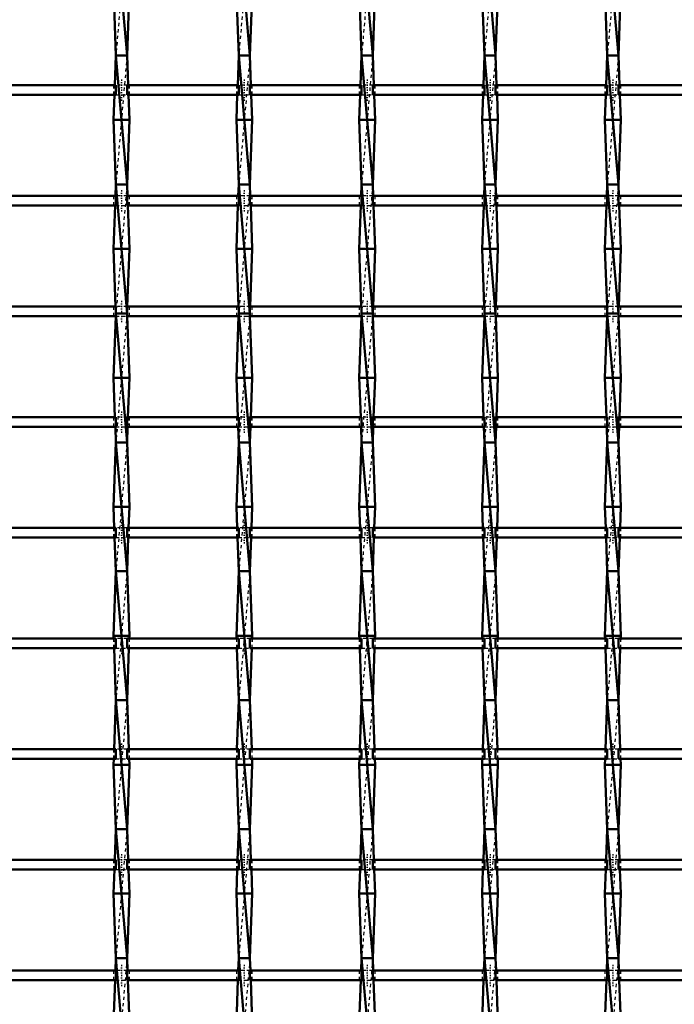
# Model space of a CAD drawing. Header units: millimetres. Extents: x -1015 to 657, y -500 to 954.
# Tile 12 of 30: x -394 to -191, y 163 to 468. Entities that reach past the tile are written whole.
import ezdxf

# ---------------------------------------------------------------- set-up
doc = ezdxf.new("R2010")
doc.units = ezdxf.units.MM
doc.linetypes.add('Center', pattern=[1.5, 0.45, -0.5, 0.05, -0.5])
doc.linetypes.add('Dashed', pattern=[2, 1, -1])
for name, color, linetype, lineweight in [('AM_0', 7, 'Continuous', 50), ('AM_7', 7, 'Center', 25), ('AM_9', 6, 'Dashed', 25)]:
    doc.layers.add(name, color=color, linetype=linetype, lineweight=lineweight)

# ---------------------------------------------------------------- blocks, each defined once
blk = doc.blocks.new('9_wkkyxtz0aknolaej1v4nno9xn________0_in_LSSP33034383111200100035010_4')
at = {"layer": 'AM_0'}
for p, q in [((-363.68, 497), (-360.22, 457)), ((-364.4, 477), (-363.68, 457)), ((-359.5, 477), (-360.22, 457)), ((-363.68, 457), (-364.01, 447.79)), ((-360.22, 457), (-363.68, 457)), ((-363.68, 457), (-360.22, 417)), ((-360.22, 457), (-359.89, 447.79)), ((-364.12, 444.79), (-364.4, 437)), ((-359.78, 444.79), (-359.5, 437)), ((-364.4, 437), (-363.68, 417)), ((-359.5, 437), (-364.4, 437)), ((-359.5, 437), (-360.22, 417)), ((-363.68, 417), (-363.81, 413.46)), ((-360.22, 417), (-363.68, 417)), ((-363.68, 417), (-360.22, 377)), ((-360.22, 417), (-360.09, 413.46)), ((-363.92, 410.46), (-364.4, 397)), ((-359.98, 410.46), (-359.5, 397)), ((-364.4, 397), (-363.76, 379.13)), ((-359.5, 397), (-364.4, 397)), ((-359.5, 397), (-360.14, 379.13)), ((-363.71, 376.13), (-364.4, 357)), ((-363.68, 377), (-360.22, 337)), ((-360.22, 377), (-363.68, 377)), ((-360.19, 376.13), (-359.5, 357)), ((-359.5, 357), (-364.4, 357)), ((-364.4, 357), (-363.96, 344.8)), ((-359.5, 357), (-359.94, 344.8)), ((-363.85, 341.8), (-363.68, 337)), ((-360.05, 341.8), (-360.22, 337)), ((-363.68, 337), (-364.4, 317)), ((-363.68, 337), (-360.22, 297)), ((-360.22, 337), (-363.68, 337)), ((-360.22, 337), (-359.5, 317)), ((-359.5, 317), (-364.4, 317)), ((-364.4, 317), (-364.17, 310.47)), ((-359.5, 317), (-359.73, 310.47)), ((-364.06, 307.47), (-363.68, 297)), ((-359.84, 307.47), (-360.22, 297)), ((-363.68, 297), (-364.4, 277)), ((-360.22, 297), (-363.68, 297)), ((-363.68, 297), (-360.22, 257)), ((-360.22, 297), (-359.5, 277)), ((-359.5, 277), (-364.4, 277)), ((-364.4, 277), (-364.37, 276.14)), ((-359.5, 277), (-359.53, 276.14)), ((-364.26, 273.14), (-363.68, 257)), ((-359.64, 273.14), (-360.22, 257)), ((-363.68, 257), (-364.23, 241.81)), ((-360.22, 257), (-363.68, 257)), ((-363.68, 257), (-360.22, 217)), ((-360.22, 257), (-359.67, 241.81)), ((-364.34, 238.81), (-364.4, 237)), ((-359.56, 238.81), (-359.5, 237)), ((-364.4, 237), (-363.68, 217)), ((-359.5, 237), (-364.4, 237)), ((-359.5, 237), (-360.22, 217)), ((-363.68, 217), (-364.02, 207.48)), ((-363.68, 217), (-360.22, 177)), ((-360.22, 217), (-363.68, 217)), ((-360.22, 217), (-359.88, 207.48)), ((-364.13, 204.48), (-364.4, 197)), ((-359.77, 204.48), (-359.5, 197)), ((-364.4, 197), (-363.68, 177)), ((-359.5, 197), (-364.4, 197)), ((-359.5, 197), (-360.22, 177)), ((-363.68, 177), (-363.82, 173.15)), ((-363.68, 177), (-360.22, 137)), ((-360.22, 177), (-363.68, 177)), ((-360.22, 177), (-360.08, 173.15)), ((-363.93, 170.15), (-364.4, 157)), ((-359.97, 170.15), (-359.5, 157))]:
    blk.add_line(p, q, dxfattribs=at)
at = {"layer": 'AM_9'}
for p, q in [((-360.22, 497), (-363.68, 457)), ((-360.22, 457), (-363.68, 417)), ((-364.01, 447.79), (-364.12, 444.79)), ((-359.89, 447.79), (-359.78, 444.79)), ((-360.22, 417), (-363.68, 377)), ((-363.81, 413.46), (-363.92, 410.46)), ((-360.09, 413.46), (-359.98, 410.46)), ((-363.76, 379.13), (-363.68, 377)), ((-360.14, 379.13), (-360.22, 377)), ((-363.68, 377), (-363.71, 376.13)), ((-360.22, 377), (-363.68, 337)), ((-360.22, 377), (-360.19, 376.13)), ((-363.96, 344.8), (-363.85, 341.8)), ((-359.94, 344.8), (-360.05, 341.8)), ((-360.22, 337), (-363.68, 297)), ((-364.17, 310.47), (-364.06, 307.47)), ((-359.73, 310.47), (-359.84, 307.47)), ((-360.22, 297), (-363.68, 257)), ((-364.37, 276.14), (-364.26, 273.14)), ((-359.53, 276.14), (-359.64, 273.14)), ((-360.22, 257), (-363.68, 217)), ((-364.23, 241.81), (-364.34, 238.81)), ((-359.67, 241.81), (-359.56, 238.81)), ((-360.22, 217), (-363.68, 177)), ((-364.02, 207.48), (-364.13, 204.48)), ((-359.88, 207.48), (-359.77, 204.48)), ((-360.22, 177), (-363.68, 137)), ((-363.82, 173.15), (-363.93, 170.15)), ((-360.08, 173.15), (-359.97, 170.15))]:
    blk.add_line(p, q, dxfattribs=at)
blk = doc.blocks.new('10_uyhg0ll14dchprovc663uyvkn________0_in_LSSP33034383111200100035010_4')
at = {"layer": 'AM_0'}
for p, q in [((-325.58, 497), (-322.12, 457)), ((-326.3, 477), (-325.58, 457)), ((-321.4, 477), (-322.12, 457)), ((-325.58, 457), (-325.91, 447.79)), ((-322.12, 457), (-325.58, 457)), ((-325.58, 457), (-322.12, 417)), ((-322.12, 457), (-321.79, 447.79)), ((-326.02, 444.79), (-326.3, 437)), ((-321.68, 444.79), (-321.4, 437)), ((-326.3, 437), (-325.58, 417)), ((-321.4, 437), (-326.3, 437)), ((-321.4, 437), (-322.12, 417)), ((-325.58, 417), (-325.71, 413.46)), ((-322.12, 417), (-325.58, 417)), ((-325.58, 417), (-322.12, 377)), ((-322.12, 417), (-321.99, 413.46)), ((-325.82, 410.46), (-326.3, 397)), ((-321.88, 410.46), (-321.4, 397)), ((-326.3, 397), (-325.66, 379.13)), ((-321.4, 397), (-326.3, 397)), ((-321.4, 397), (-322.04, 379.13)), ((-325.61, 376.13), (-326.3, 357)), ((-325.58, 377), (-322.12, 337)), ((-322.12, 377), (-325.58, 377)), ((-322.09, 376.13), (-321.4, 357)), ((-321.4, 357), (-326.3, 357)), ((-326.3, 357), (-325.86, 344.8)), ((-321.4, 357), (-321.84, 344.8)), ((-325.75, 341.8), (-325.58, 337)), ((-321.95, 341.8), (-322.12, 337)), ((-325.58, 337), (-326.3, 317)), ((-325.58, 337), (-322.12, 297)), ((-322.12, 337), (-325.58, 337)), ((-322.12, 337), (-321.4, 317)), ((-326.3, 317), (-326.07, 310.47)), ((-321.4, 317), (-326.3, 317)), ((-321.4, 317), (-321.63, 310.47)), ((-325.96, 307.47), (-325.58, 297)), ((-321.74, 307.47), (-322.12, 297)), ((-325.58, 297), (-326.3, 277)), ((-322.12, 297), (-325.58, 297)), ((-325.58, 297), (-322.12, 257)), ((-322.12, 297), (-321.4, 277)), ((-321.4, 277), (-326.3, 277)), ((-326.3, 277), (-326.27, 276.14)), ((-321.4, 277), (-321.43, 276.14)), ((-326.16, 273.14), (-325.58, 257)), ((-321.54, 273.14), (-322.12, 257)), ((-325.58, 257), (-326.13, 241.81)), ((-325.58, 257), (-322.12, 217)), ((-322.12, 257), (-325.58, 257)), ((-322.12, 257), (-321.57, 241.81)), ((-326.24, 238.81), (-326.3, 237)), ((-321.46, 238.81), (-321.4, 237)), ((-321.4, 237), (-326.3, 237)), ((-326.3, 237), (-325.58, 217)), ((-321.4, 237), (-322.12, 217)), ((-325.58, 217), (-325.92, 207.48)), ((-325.58, 217), (-322.12, 177)), ((-322.12, 217), (-325.58, 217)), ((-322.12, 217), (-321.78, 207.48)), ((-326.03, 204.48), (-326.3, 197)), ((-321.67, 204.48), (-321.4, 197)), ((-326.3, 197), (-325.58, 177)), ((-321.4, 197), (-326.3, 197)), ((-321.4, 197), (-322.12, 177)), ((-325.58, 177), (-325.72, 173.15)), ((-322.12, 177), (-325.58, 177)), ((-325.58, 177), (-322.12, 137)), ((-322.12, 177), (-321.98, 173.15)), ((-325.83, 170.15), (-326.3, 157)), ((-321.87, 170.15), (-321.4, 157))]:
    blk.add_line(p, q, dxfattribs=at)
at = {"layer": 'AM_9'}
for p, q in [((-322.12, 497), (-325.58, 457)), ((-322.12, 457), (-325.58, 417)), ((-325.91, 447.79), (-326.02, 444.79)), ((-321.79, 447.79), (-321.68, 444.79)), ((-322.12, 417), (-325.58, 377)), ((-325.71, 413.46), (-325.82, 410.46)), ((-321.99, 413.46), (-321.88, 410.46)), ((-325.66, 379.13), (-325.58, 377)), ((-322.04, 379.13), (-322.12, 377)), ((-325.58, 377), (-325.61, 376.13)), ((-322.12, 377), (-325.58, 337)), ((-322.12, 377), (-322.09, 376.13)), ((-325.86, 344.8), (-325.75, 341.8)), ((-321.84, 344.8), (-321.95, 341.8)), ((-322.12, 337), (-325.58, 297)), ((-326.07, 310.47), (-325.96, 307.47)), ((-321.63, 310.47), (-321.74, 307.47)), ((-322.12, 297), (-325.58, 257)), ((-326.27, 276.14), (-326.16, 273.14)), ((-321.43, 276.14), (-321.54, 273.14)), ((-322.12, 257), (-325.58, 217)), ((-326.13, 241.81), (-326.24, 238.81)), ((-321.57, 241.81), (-321.46, 238.81)), ((-322.12, 217), (-325.58, 177)), ((-325.92, 207.48), (-326.03, 204.48)), ((-321.78, 207.48), (-321.67, 204.48)), ((-322.12, 177), (-325.58, 137)), ((-325.72, 173.15), (-325.83, 170.15)), ((-321.98, 173.15), (-321.87, 170.15))]:
    blk.add_line(p, q, dxfattribs=at)
blk = doc.blocks.new('11_u88e0arg9agjx3chzzcm8033l________0_in_LSSP33034383111200100035010_4')
at = {"layer": 'AM_0'}
for p, q in [((-287.48, 497), (-284.02, 457)), ((-288.2, 477), (-287.48, 457)), ((-283.3, 477), (-284.02, 457)), ((-287.48, 457), (-287.81, 447.79)), ((-284.02, 457), (-287.48, 457)), ((-287.48, 457), (-284.02, 417)), ((-284.02, 457), (-283.69, 447.79)), ((-287.92, 444.79), (-288.2, 437)), ((-283.58, 444.79), (-283.3, 437)), ((-288.2, 437), (-287.48, 417)), ((-283.3, 437), (-288.2, 437)), ((-283.3, 437), (-284.02, 417)), ((-287.48, 417), (-287.61, 413.46)), ((-284.02, 417), (-287.48, 417)), ((-287.48, 417), (-284.02, 377)), ((-284.02, 417), (-283.89, 413.46)), ((-287.72, 410.46), (-288.2, 397)), ((-283.78, 410.46), (-283.3, 397)), ((-283.3, 397), (-288.2, 397)), ((-288.2, 397), (-287.56, 379.13)), ((-283.3, 397), (-283.94, 379.13)), ((-287.51, 376.13), (-288.2, 357)), ((-287.48, 377), (-284.02, 337)), ((-284.02, 377), (-287.48, 377)), ((-283.99, 376.13), (-283.3, 357)), ((-283.3, 357), (-288.2, 357)), ((-288.2, 357), (-287.76, 344.8)), ((-283.3, 357), (-283.74, 344.8)), ((-287.65, 341.8), (-287.48, 337)), ((-283.85, 341.8), (-284.02, 337)), ((-287.48, 337), (-288.2, 317)), ((-284.02, 337), (-287.48, 337)), ((-287.48, 337), (-284.02, 297)), ((-284.02, 337), (-283.3, 317)), ((-288.2, 317), (-287.97, 310.47)), ((-283.3, 317), (-288.2, 317)), ((-283.3, 317), (-283.53, 310.47)), ((-287.86, 307.47), (-287.48, 297)), ((-283.64, 307.47), (-284.02, 297)), ((-287.48, 297), (-288.2, 277)), ((-284.02, 297), (-287.48, 297)), ((-287.48, 297), (-284.02, 257)), ((-284.02, 297), (-283.3, 277)), ((-288.2, 277), (-288.17, 276.14)), ((-283.3, 277), (-288.2, 277)), ((-283.3, 277), (-283.33, 276.14)), ((-288.06, 273.14), (-287.48, 257)), ((-283.44, 273.14), (-284.02, 257)), ((-287.48, 257), (-288.03, 241.81)), ((-284.02, 257), (-287.48, 257)), ((-287.48, 257), (-284.02, 217)), ((-284.02, 257), (-283.47, 241.81)), ((-288.14, 238.81), (-288.2, 237)), ((-283.36, 238.81), (-283.3, 237)), ((-283.3, 237), (-288.2, 237)), ((-288.2, 237), (-287.48, 217)), ((-283.3, 237), (-284.02, 217)), ((-287.48, 217), (-287.82, 207.48)), ((-287.48, 217), (-284.02, 177)), ((-284.02, 217), (-287.48, 217)), ((-284.02, 217), (-283.68, 207.48)), ((-287.93, 204.48), (-288.2, 197)), ((-283.57, 204.48), (-283.3, 197)), ((-288.2, 197), (-287.48, 177)), ((-283.3, 197), (-288.2, 197)), ((-283.3, 197), (-284.02, 177)), ((-287.48, 177), (-287.62, 173.15)), ((-284.02, 177), (-287.48, 177)), ((-287.48, 177), (-284.02, 137)), ((-284.02, 177), (-283.88, 173.15)), ((-287.73, 170.15), (-288.2, 157)), ((-283.77, 170.15), (-283.3, 157))]:
    blk.add_line(p, q, dxfattribs=at)
at = {"layer": 'AM_9'}
for p, q in [((-284.02, 497), (-287.48, 457)), ((-284.02, 457), (-287.48, 417)), ((-287.81, 447.79), (-287.92, 444.79)), ((-283.69, 447.79), (-283.58, 444.79)), ((-284.02, 417), (-287.48, 377)), ((-287.61, 413.46), (-287.72, 410.46)), ((-283.89, 413.46), (-283.78, 410.46)), ((-287.56, 379.13), (-287.48, 377)), ((-283.94, 379.13), (-284.02, 377)), ((-287.48, 377), (-287.51, 376.13)), ((-284.02, 377), (-287.48, 337)), ((-284.02, 377), (-283.99, 376.13)), ((-287.76, 344.8), (-287.65, 341.8)), ((-283.74, 344.8), (-283.85, 341.8)), ((-284.02, 337), (-287.48, 297)), ((-287.97, 310.47), (-287.86, 307.47)), ((-283.53, 310.47), (-283.64, 307.47)), ((-284.02, 297), (-287.48, 257)), ((-288.17, 276.14), (-288.06, 273.14)), ((-283.33, 276.14), (-283.44, 273.14)), ((-284.02, 257), (-287.48, 217)), ((-288.03, 241.81), (-288.14, 238.81)), ((-283.47, 241.81), (-283.36, 238.81)), ((-284.02, 217), (-287.48, 177)), ((-287.82, 207.48), (-287.93, 204.48)), ((-283.68, 207.48), (-283.57, 204.48)), ((-284.02, 177), (-287.48, 137)), ((-287.62, 173.15), (-287.73, 170.15)), ((-283.88, 173.15), (-283.77, 170.15))]:
    blk.add_line(p, q, dxfattribs=at)
blk = doc.blocks.new('12_s56yw97wbdbbcj7xk2f6a818k________0_in_LSSP33034383111200100035010_4')
at = {"layer": 'AM_0'}
for p, q in [((-249.38, 497), (-245.92, 457)), ((-250.1, 477), (-249.38, 457)), ((-245.2, 477), (-245.92, 457)), ((-249.38, 457), (-249.71, 447.79)), ((-245.92, 457), (-249.38, 457)), ((-249.38, 457), (-245.92, 417)), ((-245.92, 457), (-245.59, 447.79)), ((-249.82, 444.79), (-250.1, 437)), ((-245.48, 444.79), (-245.2, 437)), ((-250.1, 437), (-249.38, 417)), ((-245.2, 437), (-250.1, 437)), ((-245.2, 437), (-245.92, 417)), ((-249.38, 417), (-249.51, 413.46)), ((-245.92, 417), (-249.38, 417)), ((-249.38, 417), (-245.92, 377)), ((-245.92, 417), (-245.79, 413.46)), ((-249.62, 410.46), (-250.1, 397)), ((-245.68, 410.46), (-245.2, 397)), ((-245.2, 397), (-250.1, 397)), ((-250.1, 397), (-249.46, 379.13)), ((-245.2, 397), (-245.84, 379.13)), ((-249.41, 376.13), (-250.1, 357)), ((-249.38, 377), (-245.92, 337)), ((-245.92, 377), (-249.38, 377)), ((-245.89, 376.13), (-245.2, 357)), ((-245.2, 357), (-250.1, 357)), ((-250.1, 357), (-249.66, 344.8)), ((-245.2, 357), (-245.64, 344.8)), ((-249.55, 341.8), (-249.38, 337)), ((-245.75, 341.8), (-245.92, 337)), ((-249.38, 337), (-250.1, 317)), ((-245.92, 337), (-249.38, 337)), ((-249.38, 337), (-245.92, 297)), ((-245.92, 337), (-245.2, 317)), ((-250.1, 317), (-249.87, 310.47)), ((-245.2, 317), (-250.1, 317)), ((-245.2, 317), (-245.43, 310.47)), ((-249.76, 307.47), (-249.38, 297)), ((-245.54, 307.47), (-245.92, 297)), ((-249.38, 297), (-250.1, 277)), ((-245.92, 297), (-249.38, 297)), ((-249.38, 297), (-245.92, 257)), ((-245.92, 297), (-245.2, 277)), ((-245.2, 277), (-250.1, 277)), ((-250.1, 277), (-250.07, 276.14)), ((-245.2, 277), (-245.23, 276.14)), ((-249.96, 273.14), (-249.38, 257)), ((-245.34, 273.14), (-245.92, 257)), ((-249.38, 257), (-249.93, 241.81)), ((-249.38, 257), (-245.92, 217)), ((-245.92, 257), (-249.38, 257)), ((-245.92, 257), (-245.37, 241.81)), ((-250.04, 238.81), (-250.1, 237)), ((-245.26, 238.81), (-245.2, 237)), ((-245.2, 237), (-250.1, 237)), ((-250.1, 237), (-249.38, 217)), ((-245.2, 237), (-245.92, 217)), ((-249.38, 217), (-249.72, 207.48)), ((-249.38, 217), (-245.92, 177)), ((-245.92, 217), (-249.38, 217)), ((-245.92, 217), (-245.58, 207.48)), ((-249.83, 204.48), (-250.1, 197)), ((-245.47, 204.48), (-245.2, 197)), ((-245.2, 197), (-250.1, 197)), ((-250.1, 197), (-249.38, 177)), ((-245.2, 197), (-245.92, 177)), ((-249.38, 177), (-249.52, 173.15)), ((-249.38, 177), (-245.92, 137)), ((-245.92, 177), (-249.38, 177)), ((-245.92, 177), (-245.78, 173.15)), ((-249.63, 170.15), (-250.1, 157)), ((-245.67, 170.15), (-245.2, 157))]:
    blk.add_line(p, q, dxfattribs=at)
at = {"layer": 'AM_9'}
for p, q in [((-245.92, 497), (-249.38, 457)), ((-245.92, 457), (-249.38, 417)), ((-249.71, 447.79), (-249.82, 444.79)), ((-245.59, 447.79), (-245.48, 444.79)), ((-245.92, 417), (-249.38, 377)), ((-249.51, 413.46), (-249.62, 410.46)), ((-245.79, 413.46), (-245.68, 410.46)), ((-249.46, 379.13), (-249.38, 377)), ((-245.84, 379.13), (-245.92, 377)), ((-249.38, 377), (-249.41, 376.13)), ((-245.92, 377), (-249.38, 337)), ((-245.92, 377), (-245.89, 376.13)), ((-249.66, 344.8), (-249.55, 341.8)), ((-245.64, 344.8), (-245.75, 341.8)), ((-245.92, 337), (-249.38, 297)), ((-249.87, 310.47), (-249.76, 307.47)), ((-245.43, 310.47), (-245.54, 307.47)), ((-245.92, 297), (-249.38, 257)), ((-250.07, 276.14), (-249.96, 273.14)), ((-245.23, 276.14), (-245.34, 273.14)), ((-245.92, 257), (-249.38, 217)), ((-249.93, 241.81), (-250.04, 238.81)), ((-245.37, 241.81), (-245.26, 238.81)), ((-245.92, 217), (-249.38, 177)), ((-249.72, 207.48), (-249.83, 204.48)), ((-245.58, 207.48), (-245.47, 204.48)), ((-245.92, 177), (-249.38, 137)), ((-249.52, 173.15), (-249.63, 170.15)), ((-245.78, 173.15), (-245.67, 170.15))]:
    blk.add_line(p, q, dxfattribs=at)
blk = doc.blocks.new('13_7llhmvvss2jd7yyhd51ox8yxf________0_in_LSSP33034383111200100035010_4')
at = {"layer": 'AM_0'}
for p, q in [((-211.28, 497), (-207.82, 457)), ((-212, 477), (-211.28, 457)), ((-207.1, 477), (-207.82, 457)), ((-211.28, 457), (-211.61, 447.79)), ((-207.82, 457), (-211.28, 457)), ((-211.28, 457), (-207.82, 417)), ((-207.82, 457), (-207.49, 447.79)), ((-211.72, 444.79), (-212, 437)), ((-207.38, 444.79), (-207.1, 437)), ((-212, 437), (-211.28, 417)), ((-207.1, 437), (-212, 437)), ((-207.1, 437), (-207.82, 417)), ((-211.28, 417), (-211.41, 413.46)), ((-207.82, 417), (-211.28, 417)), ((-211.28, 417), (-207.82, 377)), ((-207.82, 417), (-207.69, 413.46)), ((-211.52, 410.46), (-212, 397)), ((-207.58, 410.46), (-207.1, 397)), ((-207.1, 397), (-212, 397)), ((-212, 397), (-211.36, 379.13)), ((-207.1, 397), (-207.74, 379.13)), ((-211.31, 376.13), (-212, 357)), ((-211.28, 377), (-207.82, 337)), ((-207.82, 377), (-211.28, 377)), ((-207.79, 376.13), (-207.1, 357)), ((-207.1, 357), (-212, 357)), ((-212, 357), (-211.56, 344.8)), ((-207.1, 357), (-207.54, 344.8)), ((-211.45, 341.8), (-211.28, 337)), ((-207.65, 341.8), (-207.82, 337)), ((-211.28, 337), (-212, 317)), ((-207.82, 337), (-211.28, 337)), ((-211.28, 337), (-207.82, 297)), ((-207.82, 337), (-207.1, 317)), ((-212, 317), (-211.77, 310.47)), ((-207.1, 317), (-212, 317)), ((-207.1, 317), (-207.33, 310.47)), ((-211.66, 307.47), (-211.28, 297)), ((-207.44, 307.47), (-207.82, 297)), ((-211.28, 297), (-212, 277)), ((-207.82, 297), (-211.28, 297)), ((-211.28, 297), (-207.82, 257)), ((-207.82, 297), (-207.1, 277)), ((-207.1, 277), (-212, 277)), ((-212, 277), (-211.97, 276.14)), ((-207.1, 277), (-207.13, 276.14)), ((-211.86, 273.14), (-211.28, 257)), ((-207.24, 273.14), (-207.82, 257)), ((-211.28, 257), (-211.83, 241.81)), ((-211.28, 257), (-207.82, 217)), ((-207.82, 257), (-211.28, 257)), ((-207.82, 257), (-207.27, 241.81)), ((-211.94, 238.81), (-212, 237)), ((-207.16, 238.81), (-207.1, 237)), ((-212, 237), (-211.28, 217)), ((-207.1, 237), (-212, 237)), ((-207.1, 237), (-207.82, 217)), ((-211.28, 217), (-211.62, 207.48)), ((-211.28, 217), (-207.82, 177)), ((-207.82, 217), (-211.28, 217)), ((-207.82, 217), (-207.48, 207.48)), ((-211.73, 204.48), (-212, 197)), ((-207.37, 204.48), (-207.1, 197)), ((-207.1, 197), (-212, 197)), ((-212, 197), (-211.28, 177)), ((-207.1, 197), (-207.82, 177)), ((-211.28, 177), (-211.42, 173.15)), ((-211.28, 177), (-207.82, 137)), ((-207.82, 177), (-211.28, 177)), ((-207.82, 177), (-207.68, 173.15)), ((-211.53, 170.15), (-212, 157)), ((-207.57, 170.15), (-207.1, 157))]:
    blk.add_line(p, q, dxfattribs=at)
at = {"layer": 'AM_9'}
for p, q in [((-207.82, 497), (-211.28, 457)), ((-207.82, 457), (-211.28, 417)), ((-211.61, 447.79), (-211.72, 444.79)), ((-207.49, 447.79), (-207.38, 444.79)), ((-207.82, 417), (-211.28, 377)), ((-211.41, 413.46), (-211.52, 410.46)), ((-207.69, 413.46), (-207.58, 410.46)), ((-211.36, 379.13), (-211.28, 377)), ((-207.74, 379.13), (-207.82, 377)), ((-211.28, 377), (-211.31, 376.13)), ((-207.82, 377), (-211.28, 337)), ((-207.82, 377), (-207.79, 376.13)), ((-211.56, 344.8), (-211.45, 341.8)), ((-207.54, 344.8), (-207.65, 341.8)), ((-207.82, 337), (-211.28, 297)), ((-211.77, 310.47), (-211.66, 307.47)), ((-207.33, 310.47), (-207.44, 307.47)), ((-207.82, 297), (-211.28, 257)), ((-211.97, 276.14), (-211.86, 273.14)), ((-207.13, 276.14), (-207.24, 273.14)), ((-207.82, 257), (-211.28, 217)), ((-211.83, 241.81), (-211.94, 238.81)), ((-207.27, 241.81), (-207.16, 238.81)), ((-207.82, 217), (-211.28, 177)), ((-211.62, 207.48), (-211.73, 204.48)), ((-207.48, 207.48), (-207.37, 204.48)), ((-207.82, 177), (-211.28, 137)), ((-211.42, 173.15), (-211.53, 170.15)), ((-207.68, 173.15), (-207.57, 170.15))]:
    blk.add_line(p, q, dxfattribs=at)
blk = doc.blocks.new('55_hb8l84mvoc24lbmwrcy8w7msd________0_in_LSSP33034383111200100035010_4')
at = {"layer": 'AM_0'}
for p, q in [((-363.68, 173.15), (-398.32, 173.15)), ((-363.68, 173.15), (-363.68, 170.15)), ((-325.58, 173.15), (-360.22, 173.15)), ((-360.22, 170.15), (-360.22, 173.15)), ((-325.58, 173.15), (-325.58, 170.15)), ((-287.48, 173.15), (-322.12, 173.15)), ((-322.12, 170.15), (-322.12, 173.15)), ((-287.48, 173.15), (-287.48, 170.15)), ((-249.38, 173.15), (-284.02, 173.15)), ((-284.02, 170.15), (-284.02, 173.15)), ((-249.38, 173.15), (-249.38, 170.15)), ((-211.28, 173.15), (-245.92, 173.15)), ((-245.92, 170.15), (-245.92, 173.15)), ((-211.28, 173.15), (-211.28, 170.15)), ((-173.18, 173.15), (-207.82, 173.15)), ((-207.82, 170.15), (-207.82, 173.15)), ((-363.68, 170.15), (-398.32, 170.15)), ((-325.58, 170.15), (-360.22, 170.15)), ((-287.48, 170.15), (-322.12, 170.15)), ((-249.38, 170.15), (-284.02, 170.15)), ((-211.28, 170.15), (-245.92, 170.15)), ((-173.18, 170.15), (-207.82, 170.15))]:
    blk.add_line(p, q, dxfattribs=at)
at = {"layer": 'AM_7'}
for p, q in [((-361.95, 174.95), (-361.95, 168.35)), ((-323.85, 174.95), (-323.85, 168.35)), ((-285.75, 174.95), (-285.75, 168.35)), ((-247.65, 174.95), (-247.65, 168.35)), ((-209.55, 174.95), (-209.55, 168.35))]:
    blk.add_line(p, q, dxfattribs=at)
at = {"layer": 'AM_9'}
for p, q in [((-364.4, 173.15), (-364.4, 170.15)), ((-360.22, 173.15), (-363.68, 173.15)), ((-359.5, 170.15), (-359.5, 173.15)), ((-326.3, 173.15), (-326.3, 170.15)), ((-322.12, 173.15), (-325.58, 173.15)), ((-321.4, 170.15), (-321.4, 173.15)), ((-288.2, 173.15), (-288.2, 170.15)), ((-284.02, 173.15), (-287.48, 173.15)), ((-283.3, 170.15), (-283.3, 173.15)), ((-250.1, 173.15), (-250.1, 170.15)), ((-245.92, 173.15), (-249.38, 173.15)), ((-245.2, 170.15), (-245.2, 173.15)), ((-212, 173.15), (-212, 170.15)), ((-207.82, 173.15), (-211.28, 173.15)), ((-207.1, 170.15), (-207.1, 173.15)), ((-363.68, 170.15), (-360.22, 170.15)), ((-325.58, 170.15), (-322.12, 170.15)), ((-287.48, 170.15), (-284.02, 170.15)), ((-249.38, 170.15), (-245.92, 170.15)), ((-211.28, 170.15), (-207.82, 170.15))]:
    blk.add_line(p, q, dxfattribs=at)
blk = doc.blocks.new('56_ddyz2kfce8iee5w0p2a1srsmc________0_in_LSSP33034383111200100035010_4')
at = {"layer": 'AM_0'}
for p, q in [((-363.68, 207.48), (-398.32, 207.48)), ((-363.68, 207.48), (-363.68, 204.48)), ((-325.58, 207.48), (-360.22, 207.48)), ((-360.22, 204.48), (-360.22, 207.48)), ((-325.58, 207.48), (-325.58, 204.48)), ((-287.48, 207.48), (-322.12, 207.48)), ((-322.12, 204.48), (-322.12, 207.48)), ((-287.48, 207.48), (-287.48, 204.48)), ((-249.38, 207.48), (-284.02, 207.48)), ((-284.02, 204.48), (-284.02, 207.48)), ((-249.38, 207.48), (-249.38, 204.48)), ((-211.28, 207.48), (-245.92, 207.48)), ((-245.92, 204.48), (-245.92, 207.48)), ((-211.28, 207.48), (-211.28, 204.48)), ((-173.18, 207.48), (-207.82, 207.48)), ((-207.82, 204.48), (-207.82, 207.48)), ((-363.68, 204.48), (-398.32, 204.48)), ((-325.58, 204.48), (-360.22, 204.48)), ((-287.48, 204.48), (-322.12, 204.48)), ((-249.38, 204.48), (-284.02, 204.48)), ((-211.28, 204.48), (-245.92, 204.48)), ((-173.18, 204.48), (-207.82, 204.48))]:
    blk.add_line(p, q, dxfattribs=at)
at = {"layer": 'AM_7'}
for p, q in [((-361.95, 209.28), (-361.95, 202.68)), ((-323.85, 209.28), (-323.85, 202.68)), ((-285.75, 209.28), (-285.75, 202.68)), ((-247.65, 209.28), (-247.65, 202.68)), ((-209.55, 209.28), (-209.55, 202.68))]:
    blk.add_line(p, q, dxfattribs=at)
at = {"layer": 'AM_9'}
for p, q in [((-364.4, 207.48), (-364.4, 204.48)), ((-360.22, 207.48), (-363.68, 207.48)), ((-359.5, 204.48), (-359.5, 207.48)), ((-326.3, 207.48), (-326.3, 204.48)), ((-322.12, 207.48), (-325.58, 207.48)), ((-321.4, 204.48), (-321.4, 207.48)), ((-288.2, 207.48), (-288.2, 204.48)), ((-284.02, 207.48), (-287.48, 207.48)), ((-283.3, 204.48), (-283.3, 207.48)), ((-250.1, 207.48), (-250.1, 204.48)), ((-245.92, 207.48), (-249.38, 207.48)), ((-245.2, 204.48), (-245.2, 207.48)), ((-212, 207.48), (-212, 204.48)), ((-207.82, 207.48), (-211.28, 207.48)), ((-207.1, 204.48), (-207.1, 207.48)), ((-363.68, 204.48), (-360.22, 204.48)), ((-325.58, 204.48), (-322.12, 204.48)), ((-287.48, 204.48), (-284.02, 204.48)), ((-249.38, 204.48), (-245.92, 204.48)), ((-211.28, 204.48), (-207.82, 204.48))]:
    blk.add_line(p, q, dxfattribs=at)
blk = doc.blocks.new('57_3pkyuqsgx9i4eejbu9y1wt46r________0_in_LSSP33034383111200100035010_4')
at = {"layer": 'AM_0'}
for p, q in [((-363.68, 241.81), (-398.32, 241.81)), ((-363.68, 241.81), (-363.68, 238.81)), ((-325.58, 241.81), (-360.22, 241.81)), ((-360.22, 238.81), (-360.22, 241.81)), ((-325.58, 241.81), (-325.58, 238.81)), ((-287.48, 241.81), (-322.12, 241.81)), ((-322.12, 238.81), (-322.12, 241.81)), ((-287.48, 241.81), (-287.48, 238.81)), ((-249.38, 241.81), (-284.02, 241.81)), ((-284.02, 238.81), (-284.02, 241.81)), ((-249.38, 241.81), (-249.38, 238.81)), ((-211.28, 241.81), (-245.92, 241.81)), ((-245.92, 238.81), (-245.92, 241.81)), ((-211.28, 241.81), (-211.28, 238.81)), ((-173.18, 241.81), (-207.82, 241.81)), ((-207.82, 238.81), (-207.82, 241.81)), ((-363.68, 238.81), (-398.32, 238.81)), ((-325.58, 238.81), (-360.22, 238.81)), ((-287.48, 238.81), (-322.12, 238.81)), ((-249.38, 238.81), (-284.02, 238.81)), ((-211.28, 238.81), (-245.92, 238.81)), ((-173.18, 238.81), (-207.82, 238.81))]:
    blk.add_line(p, q, dxfattribs=at)
at = {"layer": 'AM_7'}
for p, q in [((-361.95, 243.61), (-361.95, 237.01)), ((-323.85, 243.61), (-323.85, 237.01)), ((-285.75, 243.61), (-285.75, 237.01)), ((-247.65, 243.61), (-247.65, 237.01)), ((-209.55, 243.61), (-209.55, 237.01))]:
    blk.add_line(p, q, dxfattribs=at)
at = {"layer": 'AM_9'}
for p, q in [((-364.4, 241.81), (-364.4, 238.81)), ((-360.22, 241.81), (-363.68, 241.81)), ((-359.5, 238.81), (-359.5, 241.81)), ((-326.3, 241.81), (-326.3, 238.81)), ((-322.12, 241.81), (-325.58, 241.81)), ((-321.4, 238.81), (-321.4, 241.81)), ((-288.2, 241.81), (-288.2, 238.81)), ((-284.02, 241.81), (-287.48, 241.81)), ((-283.3, 238.81), (-283.3, 241.81)), ((-250.1, 241.81), (-250.1, 238.81)), ((-245.92, 241.81), (-249.38, 241.81)), ((-245.2, 238.81), (-245.2, 241.81)), ((-212, 241.81), (-212, 238.81)), ((-207.82, 241.81), (-211.28, 241.81)), ((-207.1, 238.81), (-207.1, 241.81)), ((-363.68, 238.81), (-360.22, 238.81)), ((-325.58, 238.81), (-322.12, 238.81)), ((-287.48, 238.81), (-284.02, 238.81)), ((-249.38, 238.81), (-245.92, 238.81)), ((-211.28, 238.81), (-207.82, 238.81))]:
    blk.add_line(p, q, dxfattribs=at)
blk = doc.blocks.new('58_sanoqpagl8mw66udt38kkilrl________0_in_LSSP33034383111200100035010_4')
at = {"layer": 'AM_0'}
for p, q in [((-363.68, 276.14), (-398.32, 276.14)), ((-363.68, 276.14), (-363.68, 273.14)), ((-325.58, 276.14), (-360.22, 276.14)), ((-360.22, 273.14), (-360.22, 276.14)), ((-325.58, 276.14), (-325.58, 273.14)), ((-287.48, 276.14), (-322.12, 276.14)), ((-322.12, 273.14), (-322.12, 276.14)), ((-287.48, 276.14), (-287.48, 273.14)), ((-249.38, 276.14), (-284.02, 276.14)), ((-284.02, 273.14), (-284.02, 276.14)), ((-249.38, 276.14), (-249.38, 273.14)), ((-211.28, 276.14), (-245.92, 276.14)), ((-245.92, 273.14), (-245.92, 276.14)), ((-211.28, 276.14), (-211.28, 273.14)), ((-173.18, 276.14), (-207.82, 276.14)), ((-207.82, 273.14), (-207.82, 276.14)), ((-363.68, 273.14), (-398.32, 273.14)), ((-325.58, 273.14), (-360.22, 273.14)), ((-287.48, 273.14), (-322.12, 273.14)), ((-249.38, 273.14), (-284.02, 273.14)), ((-211.28, 273.14), (-245.92, 273.14)), ((-173.18, 273.14), (-207.82, 273.14))]:
    blk.add_line(p, q, dxfattribs=at)
at = {"layer": 'AM_7'}
for p, q in [((-361.95, 277.94), (-361.95, 271.34)), ((-323.85, 277.94), (-323.85, 271.34)), ((-285.75, 277.94), (-285.75, 271.34)), ((-247.65, 277.94), (-247.65, 271.34)), ((-209.55, 277.94), (-209.55, 271.34))]:
    blk.add_line(p, q, dxfattribs=at)
at = {"layer": 'AM_9'}
for p, q in [((-364.4, 276.14), (-364.4, 273.14)), ((-360.22, 276.14), (-363.68, 276.14)), ((-359.5, 273.14), (-359.5, 276.14)), ((-326.3, 276.14), (-326.3, 273.14)), ((-322.12, 276.14), (-325.58, 276.14)), ((-321.4, 273.14), (-321.4, 276.14)), ((-288.2, 276.14), (-288.2, 273.14)), ((-284.02, 276.14), (-287.48, 276.14)), ((-283.3, 273.14), (-283.3, 276.14)), ((-250.1, 276.14), (-250.1, 273.14)), ((-245.92, 276.14), (-249.38, 276.14)), ((-245.2, 273.14), (-245.2, 276.14)), ((-212, 276.14), (-212, 273.14)), ((-207.82, 276.14), (-211.28, 276.14)), ((-207.1, 273.14), (-207.1, 276.14)), ((-363.68, 273.14), (-360.22, 273.14)), ((-325.58, 273.14), (-322.12, 273.14)), ((-287.48, 273.14), (-284.02, 273.14)), ((-249.38, 273.14), (-245.92, 273.14)), ((-211.28, 273.14), (-207.82, 273.14))]:
    blk.add_line(p, q, dxfattribs=at)
blk = doc.blocks.new('59_cv9nfkpxbvr54exwva2kixiic________0_in_LSSP33034383111200100035010_4')
at = {"layer": 'AM_0'}
for p, q in [((-363.68, 310.47), (-398.32, 310.47)), ((-363.68, 310.47), (-363.68, 307.47)), ((-325.58, 310.47), (-360.22, 310.47)), ((-360.22, 307.47), (-360.22, 310.47)), ((-325.58, 310.47), (-325.58, 307.47)), ((-287.48, 310.47), (-322.12, 310.47)), ((-322.12, 307.47), (-322.12, 310.47)), ((-287.48, 310.47), (-287.48, 307.47)), ((-249.38, 310.47), (-284.02, 310.47)), ((-284.02, 307.47), (-284.02, 310.47)), ((-249.38, 310.47), (-249.38, 307.47)), ((-211.28, 310.47), (-245.92, 310.47)), ((-245.92, 307.47), (-245.92, 310.47)), ((-211.28, 310.47), (-211.28, 307.47)), ((-173.18, 310.47), (-207.82, 310.47)), ((-207.82, 307.47), (-207.82, 310.47)), ((-363.68, 307.47), (-398.32, 307.47)), ((-325.58, 307.47), (-360.22, 307.47)), ((-287.48, 307.47), (-322.12, 307.47)), ((-249.38, 307.47), (-284.02, 307.47)), ((-211.28, 307.47), (-245.92, 307.47)), ((-173.18, 307.47), (-207.82, 307.47))]:
    blk.add_line(p, q, dxfattribs=at)
at = {"layer": 'AM_7'}
for p, q in [((-361.95, 312.27), (-361.95, 305.67)), ((-323.85, 312.27), (-323.85, 305.67)), ((-285.75, 312.27), (-285.75, 305.67)), ((-247.65, 312.27), (-247.65, 305.67)), ((-209.55, 312.27), (-209.55, 305.67))]:
    blk.add_line(p, q, dxfattribs=at)
at = {"layer": 'AM_9'}
for p, q in [((-364.4, 310.47), (-364.4, 307.47)), ((-360.22, 310.47), (-363.68, 310.47)), ((-359.5, 307.47), (-359.5, 310.47)), ((-326.3, 310.47), (-326.3, 307.47)), ((-322.12, 310.47), (-325.58, 310.47)), ((-321.4, 307.47), (-321.4, 310.47)), ((-288.2, 310.47), (-288.2, 307.47)), ((-284.02, 310.47), (-287.48, 310.47)), ((-283.3, 307.47), (-283.3, 310.47)), ((-250.1, 310.47), (-250.1, 307.47)), ((-245.92, 310.47), (-249.38, 310.47)), ((-245.2, 307.47), (-245.2, 310.47)), ((-212, 310.47), (-212, 307.47)), ((-207.82, 310.47), (-211.28, 310.47)), ((-207.1, 307.47), (-207.1, 310.47)), ((-363.68, 307.47), (-360.22, 307.47)), ((-325.58, 307.47), (-322.12, 307.47)), ((-287.48, 307.47), (-284.02, 307.47)), ((-249.38, 307.47), (-245.92, 307.47)), ((-211.28, 307.47), (-207.82, 307.47))]:
    blk.add_line(p, q, dxfattribs=at)
blk = doc.blocks.new('60_w6fzvxqq0fwv4iiw7eokoljdf________0_in_LSSP33034383111200100035010_4')
at = {"layer": 'AM_0'}
for p, q in [((-363.68, 344.8), (-398.32, 344.8)), ((-363.68, 344.8), (-363.68, 341.8)), ((-325.58, 344.8), (-360.22, 344.8)), ((-360.22, 341.8), (-360.22, 344.8)), ((-325.58, 344.8), (-325.58, 341.8)), ((-287.48, 344.8), (-322.12, 344.8)), ((-322.12, 341.8), (-322.12, 344.8)), ((-287.48, 344.8), (-287.48, 341.8)), ((-249.38, 344.8), (-284.02, 344.8)), ((-284.02, 341.8), (-284.02, 344.8)), ((-249.38, 344.8), (-249.38, 341.8)), ((-211.28, 344.8), (-245.92, 344.8)), ((-245.92, 341.8), (-245.92, 344.8)), ((-211.28, 344.8), (-211.28, 341.8)), ((-173.18, 344.8), (-207.82, 344.8)), ((-207.82, 341.8), (-207.82, 344.8)), ((-363.68, 341.8), (-398.32, 341.8)), ((-325.58, 341.8), (-360.22, 341.8)), ((-287.48, 341.8), (-322.12, 341.8)), ((-249.38, 341.8), (-284.02, 341.8)), ((-211.28, 341.8), (-245.92, 341.8)), ((-173.18, 341.8), (-207.82, 341.8))]:
    blk.add_line(p, q, dxfattribs=at)
at = {"layer": 'AM_7'}
for p, q in [((-361.95, 346.6), (-361.95, 340)), ((-323.85, 346.6), (-323.85, 340)), ((-285.75, 346.6), (-285.75, 340)), ((-247.65, 346.6), (-247.65, 340)), ((-209.55, 346.6), (-209.55, 340))]:
    blk.add_line(p, q, dxfattribs=at)
at = {"layer": 'AM_9'}
for p, q in [((-364.4, 344.8), (-364.4, 341.8)), ((-360.22, 344.8), (-363.68, 344.8)), ((-359.5, 341.8), (-359.5, 344.8)), ((-326.3, 344.8), (-326.3, 341.8)), ((-322.12, 344.8), (-325.58, 344.8)), ((-321.4, 341.8), (-321.4, 344.8)), ((-288.2, 344.8), (-288.2, 341.8)), ((-284.02, 344.8), (-287.48, 344.8)), ((-283.3, 341.8), (-283.3, 344.8)), ((-250.1, 344.8), (-250.1, 341.8)), ((-245.92, 344.8), (-249.38, 344.8)), ((-245.2, 341.8), (-245.2, 344.8)), ((-212, 344.8), (-212, 341.8)), ((-207.82, 344.8), (-211.28, 344.8)), ((-207.1, 341.8), (-207.1, 344.8)), ((-363.68, 341.8), (-360.22, 341.8)), ((-325.58, 341.8), (-322.12, 341.8)), ((-287.48, 341.8), (-284.02, 341.8)), ((-249.38, 341.8), (-245.92, 341.8)), ((-211.28, 341.8), (-207.82, 341.8))]:
    blk.add_line(p, q, dxfattribs=at)
blk = doc.blocks.new('61_t5ohzc6hs1m9j2kf1kyuw4rdl________0_in_LSSP33034383111200100035010_4')
at = {"layer": 'AM_0'}
for p, q in [((-363.68, 379.13), (-398.32, 379.13)), ((-363.68, 379.13), (-363.68, 376.13)), ((-325.58, 379.13), (-360.22, 379.13)), ((-360.22, 376.13), (-360.22, 379.13)), ((-325.58, 379.13), (-325.58, 376.13)), ((-287.48, 379.13), (-322.12, 379.13)), ((-322.12, 376.13), (-322.12, 379.13)), ((-287.48, 379.13), (-287.48, 376.13)), ((-249.38, 379.13), (-284.02, 379.13)), ((-284.02, 376.13), (-284.02, 379.13)), ((-249.38, 379.13), (-249.38, 376.13)), ((-211.28, 379.13), (-245.92, 379.13)), ((-245.92, 376.13), (-245.92, 379.13)), ((-211.28, 379.13), (-211.28, 376.13)), ((-173.18, 379.13), (-207.82, 379.13)), ((-207.82, 376.13), (-207.82, 379.13)), ((-363.68, 376.13), (-398.32, 376.13)), ((-325.58, 376.13), (-360.22, 376.13)), ((-287.48, 376.13), (-322.12, 376.13)), ((-249.38, 376.13), (-284.02, 376.13)), ((-211.28, 376.13), (-245.92, 376.13)), ((-173.18, 376.13), (-207.82, 376.13))]:
    blk.add_line(p, q, dxfattribs=at)
at = {"layer": 'AM_7'}
for p, q in [((-361.95, 380.93), (-361.95, 374.33)), ((-323.85, 380.93), (-323.85, 374.33)), ((-285.75, 380.93), (-285.75, 374.33)), ((-247.65, 380.93), (-247.65, 374.33)), ((-209.55, 380.93), (-209.55, 374.33))]:
    blk.add_line(p, q, dxfattribs=at)
at = {"layer": 'AM_9'}
for p, q in [((-364.4, 379.13), (-364.4, 376.13)), ((-360.22, 379.13), (-363.68, 379.13)), ((-359.5, 376.13), (-359.5, 379.13)), ((-326.3, 379.13), (-326.3, 376.13)), ((-322.12, 379.13), (-325.58, 379.13)), ((-321.4, 376.13), (-321.4, 379.13)), ((-288.2, 379.13), (-288.2, 376.13)), ((-284.02, 379.13), (-287.48, 379.13)), ((-283.3, 376.13), (-283.3, 379.13)), ((-250.1, 379.13), (-250.1, 376.13)), ((-245.92, 379.13), (-249.38, 379.13)), ((-245.2, 376.13), (-245.2, 379.13)), ((-212, 379.13), (-212, 376.13)), ((-207.82, 379.13), (-211.28, 379.13)), ((-207.1, 376.13), (-207.1, 379.13)), ((-363.68, 376.13), (-360.22, 376.13)), ((-325.58, 376.13), (-322.12, 376.13)), ((-287.48, 376.13), (-284.02, 376.13)), ((-249.38, 376.13), (-245.92, 376.13)), ((-211.28, 376.13), (-207.82, 376.13))]:
    blk.add_line(p, q, dxfattribs=at)
blk = doc.blocks.new('62_a82d30xbp9yaqkapv92lp3s4b________0_in_LSSP33034383111200100035010_4')
at = {"layer": 'AM_0'}
for p, q in [((-363.68, 413.46), (-398.32, 413.46)), ((-363.68, 413.46), (-363.68, 410.46)), ((-325.58, 413.46), (-360.22, 413.46)), ((-360.22, 410.46), (-360.22, 413.46)), ((-325.58, 413.46), (-325.58, 410.46)), ((-287.48, 413.46), (-322.12, 413.46)), ((-322.12, 410.46), (-322.12, 413.46)), ((-287.48, 413.46), (-287.48, 410.46)), ((-249.38, 413.46), (-284.02, 413.46)), ((-284.02, 410.46), (-284.02, 413.46)), ((-249.38, 413.46), (-249.38, 410.46)), ((-211.28, 413.46), (-245.92, 413.46)), ((-245.92, 410.46), (-245.92, 413.46)), ((-211.28, 413.46), (-211.28, 410.46)), ((-173.18, 413.46), (-207.82, 413.46)), ((-207.82, 410.46), (-207.82, 413.46)), ((-363.68, 410.46), (-398.32, 410.46)), ((-325.58, 410.46), (-360.22, 410.46)), ((-287.48, 410.46), (-322.12, 410.46)), ((-249.38, 410.46), (-284.02, 410.46)), ((-211.28, 410.46), (-245.92, 410.46)), ((-173.18, 410.46), (-207.82, 410.46))]:
    blk.add_line(p, q, dxfattribs=at)
at = {"layer": 'AM_7'}
for p, q in [((-361.95, 415.26), (-361.95, 408.66)), ((-323.85, 415.26), (-323.85, 408.66)), ((-285.75, 415.26), (-285.75, 408.66)), ((-247.65, 415.26), (-247.65, 408.66)), ((-209.55, 415.26), (-209.55, 408.66))]:
    blk.add_line(p, q, dxfattribs=at)
at = {"layer": 'AM_9'}
for p, q in [((-364.4, 413.46), (-364.4, 410.46)), ((-360.22, 413.46), (-363.68, 413.46)), ((-359.5, 410.46), (-359.5, 413.46)), ((-326.3, 413.46), (-326.3, 410.46)), ((-322.12, 413.46), (-325.58, 413.46)), ((-321.4, 410.46), (-321.4, 413.46)), ((-288.2, 413.46), (-288.2, 410.46)), ((-284.02, 413.46), (-287.48, 413.46)), ((-283.3, 410.46), (-283.3, 413.46)), ((-250.1, 413.46), (-250.1, 410.46)), ((-245.92, 413.46), (-249.38, 413.46)), ((-245.2, 410.46), (-245.2, 413.46)), ((-212, 413.46), (-212, 410.46)), ((-207.82, 413.46), (-211.28, 413.46)), ((-207.1, 410.46), (-207.1, 413.46)), ((-363.68, 410.46), (-360.22, 410.46)), ((-325.58, 410.46), (-322.12, 410.46)), ((-287.48, 410.46), (-284.02, 410.46)), ((-249.38, 410.46), (-245.92, 410.46)), ((-211.28, 410.46), (-207.82, 410.46))]:
    blk.add_line(p, q, dxfattribs=at)
blk = doc.blocks.new('63_qis3d06feajda0dqs4eprrruj________0_in_LSSP33034383111200100035010_4')
at = {"layer": 'AM_0'}
for p, q in [((-363.68, 447.79), (-398.32, 447.79)), ((-363.68, 447.79), (-363.68, 444.79)), ((-325.58, 447.79), (-360.22, 447.79)), ((-360.22, 444.79), (-360.22, 447.79)), ((-325.58, 447.79), (-325.58, 444.79)), ((-287.48, 447.79), (-322.12, 447.79)), ((-322.12, 444.79), (-322.12, 447.79)), ((-287.48, 447.79), (-287.48, 444.79)), ((-249.38, 447.79), (-284.02, 447.79)), ((-284.02, 444.79), (-284.02, 447.79)), ((-249.38, 447.79), (-249.38, 444.79)), ((-211.28, 447.79), (-245.92, 447.79)), ((-245.92, 444.79), (-245.92, 447.79)), ((-211.28, 447.79), (-211.28, 444.79)), ((-173.18, 447.79), (-207.82, 447.79)), ((-207.82, 444.79), (-207.82, 447.79)), ((-363.68, 444.79), (-398.32, 444.79)), ((-325.58, 444.79), (-360.22, 444.79)), ((-287.48, 444.79), (-322.12, 444.79)), ((-249.38, 444.79), (-284.02, 444.79)), ((-211.28, 444.79), (-245.92, 444.79)), ((-173.18, 444.79), (-207.82, 444.79))]:
    blk.add_line(p, q, dxfattribs=at)
at = {"layer": 'AM_7'}
for p, q in [((-361.95, 449.59), (-361.95, 442.99)), ((-323.85, 449.59), (-323.85, 442.99)), ((-285.75, 449.59), (-285.75, 442.99)), ((-247.65, 449.59), (-247.65, 442.99)), ((-209.55, 449.59), (-209.55, 442.99))]:
    blk.add_line(p, q, dxfattribs=at)
at = {"layer": 'AM_9'}
for p, q in [((-364.4, 447.79), (-364.4, 444.79)), ((-360.22, 447.79), (-363.68, 447.79)), ((-359.5, 444.79), (-359.5, 447.79)), ((-326.3, 447.79), (-326.3, 444.79)), ((-322.12, 447.79), (-325.58, 447.79)), ((-321.4, 444.79), (-321.4, 447.79)), ((-288.2, 447.79), (-288.2, 444.79)), ((-284.02, 447.79), (-287.48, 447.79)), ((-283.3, 444.79), (-283.3, 447.79)), ((-250.1, 447.79), (-250.1, 444.79)), ((-245.92, 447.79), (-249.38, 447.79)), ((-245.2, 444.79), (-245.2, 447.79)), ((-212, 447.79), (-212, 444.79)), ((-207.82, 447.79), (-211.28, 447.79)), ((-207.1, 444.79), (-207.1, 447.79)), ((-363.68, 444.79), (-360.22, 444.79)), ((-325.58, 444.79), (-322.12, 444.79)), ((-287.48, 444.79), (-284.02, 444.79)), ((-249.38, 444.79), (-245.92, 444.79)), ((-211.28, 444.79), (-207.82, 444.79))]:
    blk.add_line(p, q, dxfattribs=at)

msp = doc.modelspace()

# ---------------------------------------------------------------- block references
for name in ['9_wkkyxtz0aknolaej1v4nno9xn________0_in_LSSP33034383111200100035010_4', '10_uyhg0ll14dchprovc663uyvkn________0_in_LSSP33034383111200100035010_4', '11_u88e0arg9agjx3chzzcm8033l________0_in_LSSP33034383111200100035010_4', '12_s56yw97wbdbbcj7xk2f6a818k________0_in_LSSP33034383111200100035010_4', '13_7llhmvvss2jd7yyhd51ox8yxf________0_in_LSSP33034383111200100035010_4', '63_qis3d06feajda0dqs4eprrruj________0_in_LSSP33034383111200100035010_4', '62_a82d30xbp9yaqkapv92lp3s4b________0_in_LSSP33034383111200100035010_4', '61_t5ohzc6hs1m9j2kf1kyuw4rdl________0_in_LSSP33034383111200100035010_4', '60_w6fzvxqq0fwv4iiw7eokoljdf________0_in_LSSP33034383111200100035010_4', '59_cv9nfkpxbvr54exwva2kixiic________0_in_LSSP33034383111200100035010_4', '58_sanoqpagl8mw66udt38kkilrl________0_in_LSSP33034383111200100035010_4', '57_3pkyuqsgx9i4eejbu9y1wt46r________0_in_LSSP33034383111200100035010_4', '56_ddyz2kfce8iee5w0p2a1srsmc________0_in_LSSP33034383111200100035010_4', '55_hb8l84mvoc24lbmwrcy8w7msd________0_in_LSSP33034383111200100035010_4']:
    msp.add_blockref(name, (0, 0))

doc.saveas('drawing.dxf')
